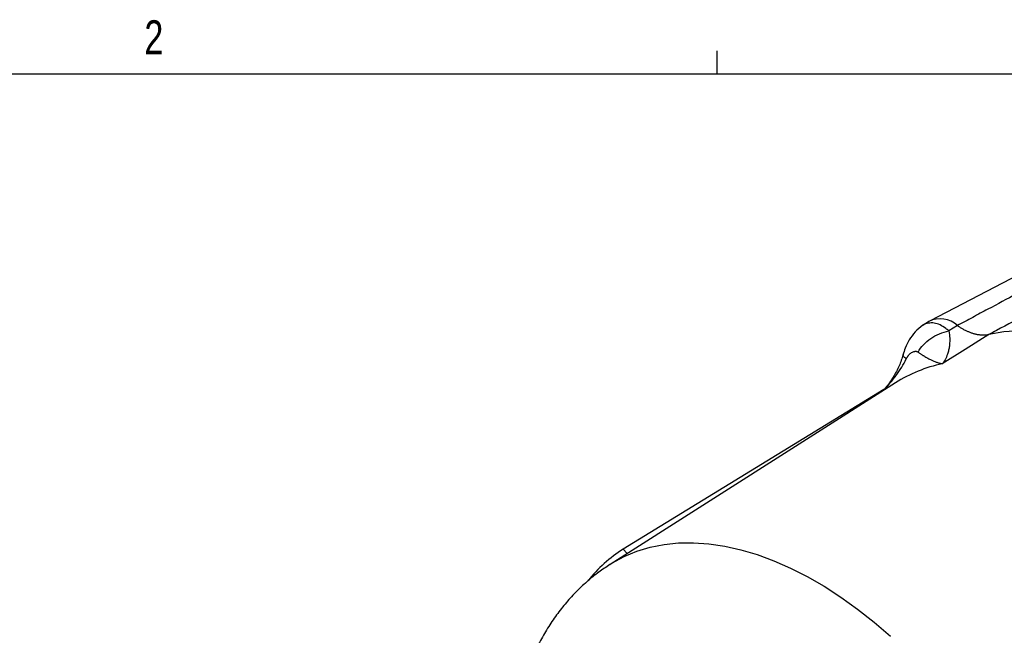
# Model space of a CAD drawing. Header units: inches. Extents: x 0.3 to 34.1, y 0.2 to 21.7.
# Tile 24 of 26: x 26.8 to 30.5, y 19.3 to 21.6. Entities that reach past the tile are written whole.
import ezdxf

# ---------------------------------------------------------------- set-up
doc = ezdxf.new("R2010")
doc.units = ezdxf.units.IN
doc.header["$MEASUREMENT"] = 0
doc.layers.add('SLD-0', color=7, linetype='Continuous', lineweight=25)
doc.styles.add('SLDTEXTSTYLE0', font='TXT', dxfattribs={"width": 0.75})

msp = doc.modelspace()

# ---------------------------------------------------------------- linework, layer by layer
at = {"color": 7, "linetype": 'Continuous', "lineweight": 25}
for p, q in [((31.0027, 20.93), (30.1828, 20.5023)), ((30.1783, 20.4998), (30.1551, 20.485)), ((30.2829, 20.4845), (30.2511, 20.4648)), ((30.3992, 20.452), (30.3118, 20.3969)), ((30.3118, 20.3969), (30.2274, 20.3436)), ((30.0551, 20.2737), (29.0039, 19.6054)), ((30.0123, 20.2487), (29.0521, 19.6615)), ((29.0675, 19.6458), (29.0521, 19.6615))]:
    msp.add_line(p, q, dxfattribs=at)
at = {"color": 7, "linetype": 'Continuous', "lineweight": 25, "flags": 128}
msp.add_lwpolyline([(31.627, 19.7432), (31.5721, 19.8155), (31.5151, 19.8851), (31.4564, 19.9517), (31.3961, 20.0151), (31.3344, 20.0751), (31.2715, 20.1314), (31.2077, 20.1839), (31.1432, 20.2323), (31.0783, 20.2766), (31.0131, 20.3165), (30.9479, 20.3519), (30.883, 20.3826), (30.8185, 20.4086), (30.7547, 20.4297), (30.6919, 20.446), (30.6302, 20.4572), (30.5698, 20.4635), (30.5111, 20.4647), (30.4541, 20.4609), (30.3992, 20.452)], dxfattribs=at)
at = {"color": 8, "linetype": 'Continuous', "lineweight": 25, "flags": 128}
msp.add_lwpolyline([(29.0033, 19.605), (29.011, 19.6098), (29.0554, 19.634), (29.1024, 19.6536), (29.1516, 19.6686), (29.203, 19.6789), (29.2563, 19.6845), (29.3114, 19.6853), (29.3681, 19.6814), (29.4262, 19.6728), (29.4854, 19.6595), (29.5457, 19.6415), (29.6066, 19.619), (29.6681, 19.5919), (29.73, 19.5605), (29.7919, 19.5247), (29.8538, 19.4848), (29.9153, 19.4408), (29.9762, 19.393), (30.0365, 19.3414)], dxfattribs=at)
at = {"color": 7, "linetype": 'Continuous', "lineweight": 25}
for centre, radius, start, end in [((30.2194, 20.415), 0.0942, 47.5829, 115.8447), ((29.333, 19.2193), 0.5239, 122.4293, 141.4991)]:
    msp.add_arc(centre, radius, start, end, dxfattribs=at)
at = {"color": 8, "linetype": 'Continuous', "lineweight": 25}
msp.add_arc((30.3346, 19.8323), 0.5225, 101.8452, 122.3449, dxfattribs=at)
at = {"color": 7, "linetype": 'Continuous', "lineweight": 25}
for points, knots in [([(31.0845, 20.9136), (31.0804, 20.9114), (31.0762, 20.9091), (31.0679, 20.9047), (31.0637, 20.9024), (31.0509, 20.8955), (31.0243, 20.8813), (30.9756, 20.8552), (30.9276, 20.8295), (30.8999, 20.8147), (30.8888, 20.8087), (30.8832, 20.8057), (30.8661, 20.7965), (30.8423, 20.7838), (30.8138, 20.7685), (30.7964, 20.7592), (30.7896, 20.7556), (30.7854, 20.7533), (30.7833, 20.7522), (30.7653, 20.7426), (30.7382, 20.7281), (30.7157, 20.716), (30.6986, 20.7068), (30.6928, 20.7037), (30.681, 20.6974), (30.6511, 20.6814), (30.6064, 20.6575), (30.5627, 20.6341), (30.532, 20.6177), (30.516, 20.6091), (30.4663, 20.5826), (30.4135, 20.5543), (30.3488, 20.5197), (30.3207, 20.5047), (30.3019, 20.4947), (30.2925, 20.4896), (30.2829, 20.4845)], [0, 0, 0, 0, 0.015625, 0.015625, 0.03125, 0.03125, 0.0625, 0.125, 0.1875, 0.203125, 0.203125, 0.21875, 0.21875, 0.25, 0.28125, 0.296875, 0.304688, 0.304688, 0.3125, 0.3125, 0.375, 0.4375, 0.4375, 0.46875, 0.46875, 0.5, 0.625, 0.6875, 0.6875, 0.75, 0.75, 0.875, 0.9375, 0.96875, 0.96875, 1, 1, 1, 1]), ([(31.2083, 20.8768), (31.2014, 20.8732), (31.1943, 20.8695), (31.1357, 20.8387), (31.0723, 20.8054), (30.9692, 20.7513), (30.9295, 20.7305), (30.8651, 20.6966), (30.8403, 20.6836), (30.7659, 20.6445), (30.7163, 20.6185), (30.5874, 20.5508), (30.5081, 20.5092), (30.4177, 20.4617), (30.4085, 20.4569), (30.3992, 20.452)], [-8.633599, -8.633599, -8.633599, -8.633599, -8.487416, -8.487416, -7.429313, -7.429313, -6.900262, -6.900262, -6.05378, -6.05378, -4.699409, -4.699409, -3.196904, -3.196904, -3.028124, -3.028124, -3.028124, -3.028124]), ([(30.1562, 20.4857), (30.1462, 20.478), (30.1271, 20.4635), (30.106, 20.4336), (30.0908, 20.4035), (30.0851, 20.3846), (30.0826, 20.376)], [0, 0, 0, 0, 0.300438, 0.569894, 0.803351, 1, 1, 1, 1]), ([(30.1385, 20.387), (30.1485, 20.4057), (30.181, 20.441), (30.2279, 20.4606), (30.2511, 20.4648)], [0, 0, 0, 0, 0.5, 0.9999998, 0.9999998, 0.9999998, 0.9999998]), ([(30.2511, 20.4648), (30.253, 20.4553), (30.2542, 20.4462), (30.2549, 20.4296), (30.2547, 20.422), (30.2536, 20.4103), (30.253, 20.406), (30.2518, 20.3991), (30.2513, 20.3965), (30.2495, 20.3889), (30.2481, 20.384), (30.2439, 20.3719), (30.2408, 20.365), (30.2343, 20.3532), (30.2309, 20.3482), (30.2274, 20.3436)], [-0.001686, -0.001686, -0.001686, -0.001686, 0.294721, 0.294721, 0.561906, 0.561906, 0.728896, 0.728896, 0.833265, 0.833265, 1.042003, 1.042003, 1.375984, 1.375984, 1.668217, 1.668217, 1.668217, 1.668217]), ([(30.2829, 20.4845), (30.2846, 20.4834), (30.288, 20.4811), (30.2931, 20.4779), (30.2982, 20.4748), (30.3033, 20.4719), (30.3084, 20.4691), (30.3135, 20.4666), (30.3186, 20.4642), (30.3237, 20.462), (30.3287, 20.4599), (30.3337, 20.4581), (30.3387, 20.4564), (30.3437, 20.455), (30.3486, 20.4537), (30.3535, 20.4526), (30.3583, 20.4517), (30.3631, 20.4509), (30.3679, 20.4504), (30.3725, 20.4501), (30.3772, 20.4499), (30.3817, 20.4499), (30.3862, 20.4502), (30.3906, 20.4506), (30.395, 20.4512), (30.3978, 20.4517), (30.3992, 20.452)], [0, 0, 0, 0, 0.041666, 0.083332, 0.124998, 0.166665, 0.208333, 0.250001, 0.291668, 0.333335, 0.375001, 0.416666, 0.458329, 0.499992, 0.541655, 0.583318, 0.624984, 0.66665, 0.708318, 0.749987, 0.791656, 0.833326, 0.874995, 0.916663, 0.958332, 1, 1, 1, 1]), ([(30.0829, 20.377), (30.0785, 20.3633), (30.0695, 20.3348), (30.0466, 20.2939), (30.0253, 20.2626), (30.0111, 20.2473), (30.0076, 20.2435)], [0, 0, 0, 0, 0.276873, 0.577755, 0.896468, 1, 1, 1, 1]), ([(30.0948, 20.3617), (30.0952, 20.3625), (30.0959, 20.3641), (30.0972, 20.3663), (30.0985, 20.3685), (30.0999, 20.3706), (30.1014, 20.3727), (30.1032, 20.3751), (30.1055, 20.3776), (30.1082, 20.3803), (30.1111, 20.3827), (30.115, 20.3855), (30.12, 20.3881), (30.1251, 20.3895), (30.1289, 20.3898), (30.1316, 20.3897), (30.1342, 20.3892), (30.1357, 20.3885), (30.1365, 20.3882)], [0, 0, 0, 0, 0.034106, 0.069301, 0.105715, 0.143465, 0.182656, 0.22338, 0.287438, 0.353577, 0.421831, 0.490334, 0.627608, 0.763106, 0.826478, 0.886876, 0.944602, 1, 1, 1, 1]), ([(30.1365, 20.3882), (30.1368, 20.388), (30.1375, 20.3876), (30.1382, 20.3872), (30.1385, 20.387)], [0, 0, 0, 0, 0.50893, 1, 1, 1, 1]), ([(30.1385, 20.387), (30.1397, 20.3861), (30.142, 20.3844), (30.1456, 20.3819), (30.1491, 20.3795), (30.1527, 20.3771), (30.1563, 20.3748), (30.1599, 20.3725), (30.1662, 20.3687), (30.1752, 20.3636), (30.1862, 20.358), (30.1971, 20.3532), (30.2057, 20.3499), (30.2126, 20.3476), (30.2174, 20.3461), (30.2224, 20.3448), (30.2256, 20.3441), (30.2274, 20.3436)], [0, 0, 0, 0, 0.030015, 0.061031, 0.093053, 0.126085, 0.160131, 0.195194, 0.231277, 0.34843, 0.47859, 0.599424, 0.737096, 0.79918, 0.868491, 0.925015, 1, 1, 1, 1]), ([(29.0033, 19.6046), (28.9897, 19.5957), (28.9602, 19.5764), (28.918, 19.542), (28.8763, 19.5027), (28.8376, 19.4598), (28.802, 19.4136), (28.7694, 19.3641), (28.74, 19.3114), (28.714, 19.2555), (28.6912, 19.1966), (28.6724, 19.1345), (28.6607, 19.0896), (28.6564, 19.0649), (28.656, 19.0624)], [0, 0, 0, 0, 0.074941, 0.162385, 0.250052, 0.338238, 0.427224, 0.517268, 0.608591, 0.701362, 0.795681, 0.891564, 0.988936, 1, 1, 1, 1])]:
    msp.add_open_spline(points, degree=3, knots=knots, dxfattribs=at)
at = {"color": 8, "linetype": 'Continuous', "lineweight": 25}
for points, knots in [([(30.2405, 20.4737), (30.2334, 20.4784), (30.219, 20.488), (30.1971, 20.4945), (30.1763, 20.4941), (30.1619, 20.4904), (30.1558, 20.4851), (30.155, 20.4844)], [0, 0, 0, 0, 0.237636, 0.477639, 0.720232, 0.965622, 1, 1, 1, 1]), ([(30.0948, 20.3617), (30.0903, 20.3652), (30.0825, 20.3711), (30.0835, 20.3751), (30.0839, 20.3768)], [0, 0, 0, 0, 0.579544, 1, 1, 1, 1]), ([(30.0109, 20.2456), (30.0178, 20.2532), (30.0337, 20.2707), (30.0562, 20.299), (30.078, 20.3298), (30.0893, 20.3513), (30.0948, 20.3617)], [0, 0, 0, 0, 0.215379, 0.495191, 0.756306, 1, 1, 1, 1])]:
    msp.add_open_spline(points, degree=3, knots=knots, dxfattribs=at)
at = {"color": 7, "linetype": 'Continuous', "lineweight": 25}
msp.add_open_spline([(30.2511, 20.4648), (30.2477, 20.4679), (30.2441, 20.4709), (30.2405, 20.4737)], degree=3, dxfattribs=at)
at = {"layer": 'SLD-0'}
for p, q in [((29.3979, 21.4106), (29.3979, 21.4954)), ((0.5229, 21.4106), (33.5229, 21.4106))]:
    msp.add_line(p, q, dxfattribs=at)

# ---------------------------------------------------------------- texts
at = {"color": 7, "linetype": 'Continuous', "lineweight": 0, "insert": (27.2892, 21.608), "char_height": 0.125, "attachment_point": 1, "style": 'SLDTEXTSTYLE0'}
msp.add_mtext('2', dxfattribs=at)

doc.saveas('drawing.dxf')
